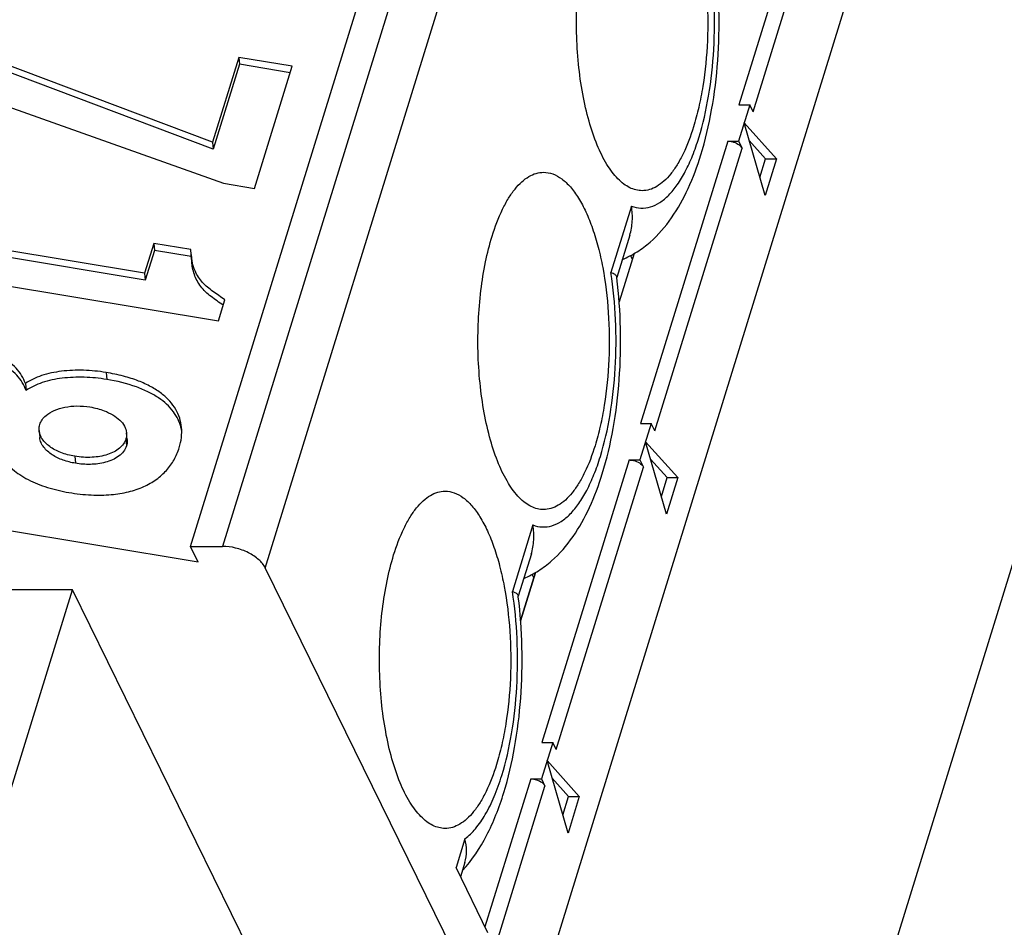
# Model space of a CAD drawing. Header units: millimetres. Extents: x 0 to 594, y 1 to 420.
# Tile 33 of 214: x 270.34 to 272.88, y 80.23 to 82.57. Entities that reach past the tile are written whole.
import ezdxf

# ---------------------------------------------------------------- set-up
doc = ezdxf.new("R2010")
doc.units = ezdxf.units.MM
doc.header["$LTSCALE"] = 32.67
for name, color, linetype in [('61852N-2_DXF_CONTINUOUS_LINE', 7, 'CONTINUOUS'), ('MC_1_5-15-GFDXF_CONTINUOUS_LINE', 7, 'CONTINUOUS'), ('MC_1_5-18-GFDXF_CONTINUOUS_LINE', 7, 'CONTINUOUS'), ('U2-PXC_18472DXF_CONTINUOUS_LINE', 7, 'CONTINUOUS')]:
    doc.layers.add(name, color=color, linetype=linetype)

msp = doc.modelspace()

# ---------------------------------------------------------------- linework, layer by layer
at = {"layer": '61852N-2_DXF_CONTINUOUS_LINE', "color": 9, "linetype": 'Continuous'}
msp.add_line((270.9853, 74.9614), (283.4033, 115.146), dxfattribs=at)
at = {"layer": '61852N-2_DXF_CONTINUOUS_LINE', "color": 7, "linetype": 'Continuous'}
msp.add_line((271.1946, 78.4746), (281.4413, 111.6328), dxfattribs=at)
at = {"layer": 'MC_1_5-15-GFDXF_CONTINUOUS_LINE', "color": 9, "linetype": 'Continuous'}
for p, q in [((272.423, 83.0826), (272.1978, 82.3541)), ((272.2346, 82.3355), (272.4597, 83.064)), ((272.1688, 82.2601), (271.9437, 81.5316)), ((271.9805, 81.513), (272.2056, 82.2415)), ((271.9146, 81.4376), (271.6895, 80.7091)), ((271.7263, 80.6905), (271.9514, 81.419)), ((271.6605, 80.6151), (271.5425, 80.2335)), ((271.4285, 79.727), (271.6972, 80.5965))]:
    msp.add_line(p, q, dxfattribs=at)
at = {"layer": 'MC_1_5-15-GFDXF_CONTINUOUS_LINE', "color": 7, "linetype": 'Continuous'}
for p, q in [((272.2255, 82.3541), (272.1964, 82.2601)), ((272.1978, 82.3541), (272.2255, 82.3541)), ((272.2346, 82.3355), (272.2255, 82.3541)), ((272.265, 82.12), (272.2109, 82.3071)), ((272.2109, 82.3071), (272.2942, 82.2145)), ((272.1688, 82.2601), (272.1964, 82.2601)), ((272.1964, 82.2601), (272.2056, 82.2415)), ((272.2665, 82.2145), (272.224, 82.2618)), ((272.2516, 82.1662), (272.2665, 82.2145)), ((272.2942, 82.2145), (272.265, 82.12)), ((272.2665, 82.2145), (272.2942, 82.2145)), ((271.9272, 81.9701), (271.8887, 81.8455)), ((271.9228, 81.9558), (271.9183, 81.9649)), ((271.9713, 81.5316), (271.9423, 81.4376)), ((271.9437, 81.5316), (271.9713, 81.5316)), ((271.9805, 81.513), (271.9713, 81.5316)), ((272.0108, 81.2975), (271.9568, 81.4846)), ((271.9568, 81.4846), (272.04, 81.392)), ((271.9146, 81.4376), (271.9423, 81.4376)), ((271.9423, 81.4376), (271.9514, 81.419)), ((272.0124, 81.392), (271.9699, 81.4393)), ((271.9975, 81.3437), (272.0124, 81.392)), ((272.04, 81.392), (272.0108, 81.2975)), ((272.0124, 81.392), (272.04, 81.392)), ((271.6345, 81.023), (271.673, 81.1476)), ((271.6686, 81.1333), (271.6642, 81.1424)), ((271.7171, 80.7091), (271.6881, 80.6151)), ((271.6895, 80.7091), (271.7171, 80.7091)), ((271.7263, 80.6905), (271.7171, 80.7091)), ((271.7567, 80.475), (271.7026, 80.6621)), ((271.7026, 80.6621), (271.7858, 80.5695)), ((271.6605, 80.6151), (271.6881, 80.6151)), ((271.6881, 80.6151), (271.6972, 80.5965)), ((271.7582, 80.5695), (271.7157, 80.6168)), ((271.7433, 80.5213), (271.7582, 80.5695)), ((271.7858, 80.5695), (271.7567, 80.475)), ((271.7582, 80.5695), (271.7858, 80.5695))]:
    msp.add_line(p, q, dxfattribs=at)
for points in [[(272.1688, 82.2601), (272.1726, 82.2601), (272.1863, 82.2582), (272.2011, 82.2507), (272.2056, 82.2415)], [(271.9146, 81.4376), (271.9184, 81.4376), (271.9322, 81.4357), (271.9469, 81.4282), (271.9514, 81.419)], [(271.6605, 80.6151), (271.6642, 80.6151), (271.678, 80.6132), (271.6927, 80.6057), (271.6972, 80.5965)]]:
    msp.add_open_spline(points, degree=3, knots=[0, 0, 0, 0, 0.26931, 1, 1, 1, 1], dxfattribs=at)
at = {"layer": 'MC_1_5-18-GFDXF_CONTINUOUS_LINE', "color": 9, "linetype": 'Continuous'}
for p, q in [((272.423, 83.0826), (272.1978, 82.3541)), ((272.2346, 82.3355), (272.4597, 83.064)), ((272.1688, 82.2601), (271.9437, 81.5316)), ((271.9805, 81.513), (272.2056, 82.2415)), ((271.9146, 81.4376), (271.6895, 80.7091)), ((271.7263, 80.6905), (271.9514, 81.419)), ((271.6605, 80.6151), (271.5425, 80.2335)), ((271.4285, 79.727), (271.6972, 80.5965))]:
    msp.add_line(p, q, dxfattribs=at)
at = {"layer": 'MC_1_5-18-GFDXF_CONTINUOUS_LINE', "color": 7, "linetype": 'Continuous'}
for p, q in [((272.2255, 82.3541), (272.1964, 82.2601)), ((272.1978, 82.3541), (272.2255, 82.3541)), ((272.2346, 82.3355), (272.2255, 82.3541)), ((272.265, 82.12), (272.2109, 82.3071)), ((272.2109, 82.3071), (272.2942, 82.2145)), ((272.1688, 82.2601), (272.1964, 82.2601)), ((272.1964, 82.2601), (272.2056, 82.2415)), ((272.2665, 82.2145), (272.224, 82.2618)), ((272.2516, 82.1662), (272.2665, 82.2145)), ((272.2665, 82.2145), (272.2942, 82.2145)), ((271.9272, 81.9701), (271.8887, 81.8455)), ((271.9228, 81.9558), (271.9183, 81.9649)), ((271.9713, 81.5316), (271.9423, 81.4376)), ((271.9437, 81.5316), (271.9713, 81.5316)), ((271.9805, 81.513), (271.9713, 81.5316)), ((272.0108, 81.2975), (271.9568, 81.4846)), ((271.9568, 81.4846), (272.04, 81.392)), ((271.9146, 81.4376), (271.9423, 81.4376)), ((271.9423, 81.4376), (271.9514, 81.419)), ((272.0124, 81.392), (271.9699, 81.4393)), ((271.9975, 81.3437), (272.0124, 81.392)), ((272.0124, 81.392), (272.04, 81.392)), ((271.673, 81.1476), (271.6345, 81.023)), ((271.6686, 81.1333), (271.6642, 81.1424)), ((271.7171, 80.7091), (271.6881, 80.6151)), ((271.6895, 80.7091), (271.7171, 80.7091)), ((271.7263, 80.6905), (271.7171, 80.7091)), ((271.7567, 80.475), (271.7026, 80.6621)), ((271.6605, 80.6151), (271.6881, 80.6151)), ((271.6881, 80.6151), (271.6972, 80.5965))]:
    msp.add_line(p, q, dxfattribs=at)
for points in [[(272.1688, 82.2601), (272.1726, 82.2601), (272.1863, 82.2582), (272.2011, 82.2507), (272.2056, 82.2415)], [(271.9146, 81.4376), (271.9184, 81.4376), (271.9322, 81.4357), (271.9469, 81.4282), (271.9514, 81.419)], [(271.6605, 80.6151), (271.6642, 80.6151), (271.678, 80.6132), (271.6927, 80.6057), (271.6972, 80.5965)]]:
    msp.add_open_spline(points, degree=3, knots=[0, 0, 0, 0, 0.26931, 1, 1, 1, 1], dxfattribs=at)
at = {"layer": 'U2-PXC_18472DXF_CONTINUOUS_LINE', "color": 7, "linetype": 'Continuous'}
for p, q in [((270.7825, 81.2148), (275.372, 96.0666)), ((270.8397, 82.2571), (270.1483, 82.5173)), ((270.8413, 82.2391), (270.1499, 82.4993)), ((270.9074, 82.4762), (270.8397, 82.2571)), ((270.9074, 82.4762), (270.9091, 82.4582)), ((271.045, 82.4534), (270.9074, 82.4762)), ((270.9091, 82.4582), (270.8413, 82.2391)), ((271.0398, 82.4365), (270.9091, 82.4582)), ((270.9476, 82.1381), (271.045, 82.4534)), ((270.1175, 82.4177), (270.8679, 82.1514)), ((270.8397, 82.2571), (270.8413, 82.2391)), ((270.8679, 82.1514), (270.9476, 82.1381)), ((270.6642, 81.9193), (269.9977, 82.03)), ((270.6659, 81.9013), (269.9994, 82.012)), ((271.9162, 82.0178), (271.8825, 81.9087)), ((270.6879, 81.9961), (270.6642, 81.9193)), ((270.6896, 81.9781), (270.6659, 81.9013)), ((270.6879, 81.9961), (270.6896, 81.9781)), ((270.7833, 81.9802), (270.6879, 81.9961)), ((270.7846, 81.9623), (270.6896, 81.9781)), ((270.7841, 81.968), (270.7833, 81.9802)), ((270.7841, 81.968), (270.7858, 81.9499)), ((269.9708, 81.9429), (270.8546, 81.7961)), ((270.6642, 81.9193), (270.6659, 81.9013)), ((271.8825, 81.9087), (271.8824, 81.9098)), ((271.8827, 81.9072), (271.8825, 81.9087)), ((270.8546, 81.7961), (270.8715, 81.8508)), ((270.3566, 81.6347), (270.3583, 81.6167)), ((270.3921, 81.5135), (270.3938, 81.4954)), ((270.6193, 81.49), (270.6176, 81.508)), ((270.8024, 81.1741), (269.6592, 81.3639)), ((270.8024, 81.1741), (270.7825, 81.2148)), ((270.7825, 81.2148), (270.8654, 81.2148)), ((271.6621, 81.1953), (271.6283, 81.0862)), ((270.9757, 81.1588), (271.5065, 80.0772)), ((270.4782, 81.1029), (268.9308, 81.1029)), ((270.1804, 80.1394), (270.4782, 81.1029)), ((271.0272, 79.984), (270.4782, 81.1029)), ((271.6283, 81.0862), (271.6282, 81.0873)), ((271.6285, 81.0847), (271.6283, 81.0862)), ((271.5501, 80.2182), (271.4677, 80.386)), ((271.4906, 80.3993), (271.4793, 80.3625))]:
    msp.add_line(p, q, dxfattribs=at)
at = {"layer": 'U2-PXC_18472DXF_CONTINUOUS_LINE', "color": 9, "linetype": 'Continuous'}
for p, q in [((275.4549, 96.0666), (270.8654, 81.2148)), ((270.9757, 81.1588), (275.5653, 96.0107)), ((271.9204, 82.0924), (271.8675, 81.9211)), ((270.5648, 81.6633), (270.5665, 81.6453)), ((270.6159, 81.492), (270.6176, 81.474)), ((270.484, 81.4471), (270.4857, 81.4291)), ((271.6663, 81.2699), (271.6133, 81.0987)), ((271.4907, 80.4606), (271.4677, 80.386))]:
    msp.add_line(p, q, dxfattribs=at)
at = {"layer": 'U2-PXC_18472DXF_CONTINUOUS_LINE', "color": 7, "linetype": 'Continuous'}
msp.add_arc((270.6489, 81.4932), 0.1128, 10.1665, 14.3882, dxfattribs=at)
for points, knots in [([(271.9478, 83.0022), (271.9558, 83.0022), (271.9727, 82.999), (271.9965, 82.9854), (272.0188, 82.9638), (272.0395, 82.9347), (272.0584, 82.8986), (272.0752, 82.8562), (272.0895, 82.8082), (272.1054, 82.7363), (272.1171, 82.6393), (272.1184, 82.5203), (272.109, 82.422), (272.0948, 82.3481), (272.0856, 82.3133), (272.0805, 82.2968)], [0, 0, 0, 0, 0.031166, 0.065444, 0.105039, 0.151052, 0.203809, 0.263057, 0.328218, 0.398418, 0.549619, 0.707113, 0.860523, 0.932642, 1, 1, 1, 1]), ([(271.7788, 82.5397), (271.7775, 82.5923), (271.7809, 82.67), (271.7968, 82.7692), (271.8084, 82.8157), (271.8151, 82.8376)], [0, 0, 0, 0, 0.523867, 0.771519, 1, 1, 1, 1]), ([(272.0994, 82.2245), (272.1112, 82.2627), (272.13, 82.3433), (272.1452, 82.469), (272.1483, 82.5992), (272.1421, 82.6866), (272.1368, 82.7297)], [0, 0, 0, 0, 0.234774, 0.485587, 0.744061, 1, 1, 1, 1]), ([(271.9479, 82.1322), (271.9426, 82.1322), (271.9316, 82.1336), (271.9155, 82.1396), (271.8998, 82.1494), (271.8786, 82.1683), (271.8542, 82.2018), (271.8296, 82.2522), (271.8091, 82.3134), (271.7932, 82.3834), (271.7827, 82.4598), (271.7795, 82.5127), (271.7788, 82.5397)], [0, 0, 0, 0, 0.034156, 0.069928, 0.108692, 0.151448, 0.250915, 0.370318, 0.50841, 0.662205, 0.827654, 1, 1, 1, 1]), ([(272.0805, 82.2968), (272.0732, 82.2732), (272.0607, 82.2397), (272.0393, 82.1999), (272.0227, 82.176), (272.0052, 82.1569), (271.9868, 82.1429), (271.9676, 82.1342), (271.9543, 82.1322), (271.9479, 82.1322)], [0, 0, 0, 0, 0.331598, 0.476266, 0.605792, 0.720715, 0.822519, 0.914129, 1, 1, 1, 1]), ([(271.8968, 81.9547), (271.91, 81.9602), (271.9352, 81.9734), (271.9802, 82.0073), (272.0269, 82.0615), (272.0694, 82.1387), (272.0903, 82.195), (272.0994, 82.2245)], [0, 0, 0, 0, 0.122909, 0.243919, 0.48409, 0.732996, 1, 1, 1, 1]), ([(271.561, 82.0151), (271.5683, 82.0387), (271.5808, 82.0722), (271.6022, 82.112), (271.6188, 82.1359), (271.6363, 82.155), (271.6548, 82.169), (271.6739, 82.1777), (271.6872, 82.1797), (271.6936, 82.1797)], [0, 0, 0, 0, 0.331598, 0.476266, 0.605792, 0.720715, 0.822519, 0.914129, 1, 1, 1, 1]), ([(271.6936, 82.1797), (271.7016, 82.1797), (271.7186, 82.1765), (271.7423, 82.1629), (271.7646, 82.1413), (271.7853, 82.1122), (271.8042, 82.0761), (271.821, 82.0337), (271.8353, 81.9857), (271.8512, 81.9138), (271.8629, 81.8168), (271.8642, 81.6978), (271.8548, 81.5996), (271.8406, 81.5256), (271.8315, 81.4909), (271.8264, 81.4743)], [0, 0, 0, 0, 0.031166, 0.065444, 0.105039, 0.151052, 0.203809, 0.263057, 0.328218, 0.398418, 0.549619, 0.707113, 0.860523, 0.932642, 1, 1, 1, 1]), ([(271.916, 82.0171), (271.9197, 82.0289), (271.9239, 82.0542), (271.9224, 82.0796), (271.9204, 82.0924)], [0, 0, 0, 0, 0.489281, 1, 1, 1, 1]), ([(271.5246, 81.7172), (271.5233, 81.7698), (271.5267, 81.8475), (271.5426, 81.9467), (271.5542, 81.9932), (271.561, 82.0151)], [0, 0, 0, 0, 0.523867, 0.771519, 1, 1, 1, 1]), ([(270.8715, 81.8508), (270.8612, 81.858), (270.8409, 81.8714), (270.8173, 81.8906), (270.8025, 81.9093), (270.7898, 81.9327), (270.7854, 81.9535), (270.7841, 81.968)], [0, 0, 0, 0, 0.248255, 0.478548, 0.593264, 0.713941, 1, 1, 1, 1]), ([(270.8672, 81.8369), (270.8567, 81.8442), (270.8407, 81.8548), (270.8213, 81.8711), (270.8088, 81.8848), (270.7991, 81.8999), (270.79, 81.9213), (270.7868, 81.9385), (270.7858, 81.9499)], [0, 0, 0, 0, 0.265117, 0.394991, 0.521346, 0.644005, 0.763937, 1, 1, 1, 1]), ([(271.8452, 81.402), (271.857, 81.4402), (271.8758, 81.5208), (271.891, 81.6465), (271.8941, 81.7767), (271.888, 81.8641), (271.8827, 81.9072)], [0, 0, 0, 0, 0.234774, 0.485587, 0.744061, 1, 1, 1, 1]), ([(271.8824, 81.9098), (271.8821, 81.9122), (271.8787, 81.9156), (271.8733, 81.9187), (271.8696, 81.9204), (271.8675, 81.9211)], [0, 0, 0, 0, 0.375225, 0.65402, 1, 1, 1, 1]), ([(270.3566, 81.6347), (270.3542, 81.642), (270.3476, 81.6562), (270.333, 81.675), (270.3142, 81.6914), (270.2829, 81.7109), (270.234, 81.7294), (270.1918, 81.7384), (270.169, 81.7422)], [0, 0, 0, 0, 0.102034, 0.2051, 0.313401, 0.429871, 0.693097, 1, 1, 1, 1]), ([(270.3583, 81.6167), (270.3559, 81.624), (270.3493, 81.6382), (270.3347, 81.657), (270.3159, 81.6733), (270.2845, 81.6929), (270.2357, 81.7114), (270.1935, 81.7203), (270.1706, 81.7241)], [0, 0, 0, 0, 0.102034, 0.2051, 0.313401, 0.429871, 0.693097, 1, 1, 1, 1]), ([(271.6937, 81.3097), (271.6884, 81.3097), (271.6774, 81.3111), (271.6613, 81.3171), (271.6456, 81.3269), (271.6244, 81.3458), (271.6, 81.3793), (271.5754, 81.4297), (271.5549, 81.4909), (271.5391, 81.5609), (271.5285, 81.6373), (271.5253, 81.6902), (271.5246, 81.7172)], [0, 0, 0, 0, 0.034156, 0.069928, 0.108692, 0.151448, 0.250915, 0.370318, 0.50841, 0.662205, 0.827654, 1, 1, 1, 1]), ([(270.5648, 81.6633), (270.5456, 81.6665), (270.5073, 81.6702), (270.4511, 81.668), (270.3999, 81.6576), (270.3692, 81.6437), (270.3566, 81.6347)], [0, 0, 0, 0, 0.271648, 0.537409, 0.783298, 1, 1, 1, 1]), ([(270.5665, 81.6453), (270.5473, 81.6485), (270.5089, 81.6522), (270.4528, 81.65), (270.4016, 81.6396), (270.3709, 81.6256), (270.3583, 81.6167)], [0, 0, 0, 0, 0.271648, 0.537409, 0.783298, 1, 1, 1, 1]), ([(270.7596, 81.5216), (270.7588, 81.5297), (270.7556, 81.5459), (270.7452, 81.5691), (270.7292, 81.5906), (270.7077, 81.6102), (270.6804, 81.6276), (270.6473, 81.6426), (270.6082, 81.6549), (270.5799, 81.6608), (270.5648, 81.6633)], [0, 0, 0, 0, 0.09424, 0.190243, 0.29178, 0.402582, 0.526049, 0.66514, 0.822392, 1, 1, 1, 1]), ([(270.7582, 81.5213), (270.7564, 81.5285), (270.7511, 81.5429), (270.734, 81.5707), (270.7072, 81.5946), (270.6737, 81.6138), (270.6296, 81.6323), (270.5926, 81.641), (270.5665, 81.6453)], [0, 0, 0, 0, 0.092837, 0.189375, 0.404868, 0.530057, 0.669756, 1, 1, 1, 1]), ([(270.3938, 81.5289), (270.3951, 81.5334), (270.3995, 81.5421), (270.4119, 81.5552), (270.4318, 81.5668), (270.459, 81.5749), (270.4902, 81.5779), (270.5121, 81.5761), (270.5233, 81.5743)], [0, 0, 0, 0, 0.09457, 0.195063, 0.363537, 0.555752, 0.769251, 1, 1, 1, 1]), ([(270.5233, 81.5743), (270.5297, 81.5732), (270.5421, 81.5706), (270.5621, 81.5642), (270.5821, 81.5548), (270.6003, 81.5415), (270.6131, 81.526), (270.6171, 81.5139), (270.6176, 81.508)], [0, 0, 0, 0, 0.159059, 0.309003, 0.514954, 0.696881, 0.856045, 1, 1, 1, 1]), ([(270.3921, 81.5135), (270.392, 81.5147), (270.3918, 81.5199), (270.3926, 81.5252), (270.3938, 81.5289)], [0, 0, 0, 0, 0.247022, 1, 1, 1, 1]), ([(270.7536, 81.4692), (270.7562, 81.4778), (270.7601, 81.4952), (270.7604, 81.513), (270.7596, 81.5216)], [0, 0, 0, 0, 0.51199, 1, 1, 1, 1]), ([(270.484, 81.4471), (270.4717, 81.4491), (270.449, 81.4551), (270.4238, 81.4682), (270.4086, 81.4811), (270.4001, 81.4912), (270.3943, 81.502), (270.3925, 81.5097), (270.3921, 81.5135)], [0, 0, 0, 0, 0.31072, 0.579187, 0.697574, 0.805873, 0.905675, 1, 1, 1, 1]), ([(270.4857, 81.4291), (270.475, 81.4309), (270.4542, 81.4361), (270.4302, 81.4474), (270.414, 81.4595), (270.404, 81.47), (270.3967, 81.482), (270.3942, 81.491), (270.3938, 81.4954)], [0, 0, 0, 0, 0.270071, 0.529303, 0.653551, 0.773279, 0.888359, 1, 1, 1, 1]), ([(270.6176, 81.508), (270.6178, 81.5067), (270.618, 81.5013), (270.6171, 81.4959), (270.6159, 81.492)], [0, 0, 0, 0, 0.244622, 1, 1, 1, 1]), ([(270.4691, 81.3536), (270.4881, 81.3505), (270.5244, 81.3463), (270.5762, 81.3469), (270.6219, 81.354), (270.6614, 81.3673), (270.6946, 81.386), (270.7213, 81.4097), (270.7414, 81.4376), (270.7503, 81.4585), (270.7536, 81.4692)], [0, 0, 0, 0, 0.172429, 0.325376, 0.461491, 0.5837, 0.695218, 0.799482, 0.899981, 1, 1, 1, 1]), ([(270.6159, 81.492), (270.6145, 81.4874), (270.6099, 81.4783), (270.5992, 81.4671), (270.5851, 81.458), (270.5619, 81.4485), (270.5275, 81.4429), (270.4988, 81.4446), (270.484, 81.4471)], [0, 0, 0, 0, 0.097313, 0.198918, 0.309091, 0.429484, 0.699267, 1, 1, 1, 1]), ([(270.6176, 81.474), (270.616, 81.4688), (270.6105, 81.4585), (270.5975, 81.4463), (270.5812, 81.4373), (270.5569, 81.429), (270.5244, 81.425), (270.4984, 81.427), (270.4857, 81.4291)], [0, 0, 0, 0, 0.109914, 0.227688, 0.352175, 0.480638, 0.741086, 1, 1, 1, 1]), ([(270.6193, 81.49), (270.6195, 81.4887), (270.6197, 81.4833), (270.6188, 81.4779), (270.6176, 81.474)], [0, 0, 0, 0, 0.248381, 1, 1, 1, 1]), ([(271.8264, 81.4743), (271.8191, 81.4507), (271.8066, 81.4172), (271.7851, 81.3774), (271.7686, 81.3535), (271.751, 81.3344), (271.7326, 81.3204), (271.7134, 81.3117), (271.7001, 81.3097), (271.6937, 81.3097)], [0, 0, 0, 0, 0.331598, 0.476266, 0.605792, 0.720715, 0.822519, 0.914129, 1, 1, 1, 1]), ([(270.2981, 81.4453), (270.3042, 81.4332), (270.3187, 81.4167), (270.3424, 81.399), (270.3718, 81.382), (270.4141, 81.3653), (270.4503, 81.3568), (270.4691, 81.3536)], [0, 0, 0, 0, 0.203957, 0.31962, 0.443989, 0.713659, 1, 1, 1, 1]), ([(271.6426, 81.1322), (271.6558, 81.1377), (271.681, 81.1509), (271.726, 81.1848), (271.7727, 81.239), (271.8152, 81.3162), (271.8361, 81.3725), (271.8452, 81.402)], [0, 0, 0, 0, 0.122909, 0.243919, 0.48409, 0.732996, 1, 1, 1, 1]), ([(271.3068, 81.1926), (271.3141, 81.2162), (271.3266, 81.2497), (271.3481, 81.2895), (271.3646, 81.3134), (271.3822, 81.3325), (271.4006, 81.3465), (271.4197, 81.3552), (271.433, 81.3572), (271.4394, 81.3572)], [0, 0, 0, 0, 0.331598, 0.476266, 0.605792, 0.720715, 0.822519, 0.914129, 1, 1, 1, 1]), ([(271.4394, 81.3572), (271.4475, 81.3572), (271.4644, 81.354), (271.4881, 81.3404), (271.5104, 81.3188), (271.5312, 81.2897), (271.5501, 81.2536), (271.5668, 81.2112), (271.5812, 81.1632), (271.5971, 81.0913), (271.6087, 80.9943), (271.6101, 80.8753), (271.6006, 80.7771), (271.5865, 80.7031), (271.5773, 80.6684), (271.5722, 80.6518)], [0, 0, 0, 0, 0.031166, 0.065444, 0.105039, 0.151052, 0.203809, 0.263057, 0.328218, 0.398418, 0.549619, 0.707113, 0.860523, 0.932642, 1, 1, 1, 1]), ([(271.6618, 81.1946), (271.6655, 81.2065), (271.6697, 81.2317), (271.6682, 81.2571), (271.6663, 81.2699)], [0, 0, 0, 0, 0.489281, 1, 1, 1, 1]), ([(270.9757, 81.1588), (270.9717, 81.167), (270.9585, 81.1826), (270.9318, 81.1999), (270.8998, 81.2116), (270.8767, 81.2148), (270.8654, 81.2148)], [0, 0, 0, 0, 0.211478, 0.463352, 0.73527, 1, 1, 1, 1]), ([(271.2705, 80.8947), (271.2692, 80.9473), (271.2726, 81.025), (271.2884, 81.1242), (271.3, 81.1707), (271.3068, 81.1926)], [0, 0, 0, 0, 0.523867, 0.771519, 1, 1, 1, 1]), ([(271.6133, 81.0987), (271.6154, 81.0979), (271.6191, 81.0963), (271.6246, 81.0931), (271.6279, 81.0897), (271.6282, 81.0873)], [0, 0, 0, 0, 0.345982, 0.624777, 1, 1, 1, 1]), ([(271.5911, 80.5796), (271.6029, 80.6177), (271.6216, 80.6983), (271.6368, 80.824), (271.64, 80.9542), (271.6338, 81.0416), (271.6285, 81.0847)], [0, 0, 0, 0, 0.234774, 0.485587, 0.744061, 1, 1, 1, 1]), ([(271.4396, 80.4872), (271.4342, 80.4872), (271.4232, 80.4886), (271.4071, 80.4946), (271.3915, 80.5044), (271.3703, 80.5234), (271.3458, 80.5568), (271.3213, 80.6072), (271.3007, 80.6685), (271.2849, 80.7384), (271.2743, 80.8148), (271.2711, 80.8677), (271.2705, 80.8947)], [0, 0, 0, 0, 0.034156, 0.069928, 0.108692, 0.151448, 0.250915, 0.370318, 0.50841, 0.662205, 0.827654, 1, 1, 1, 1]), ([(271.5722, 80.6518), (271.5649, 80.6282), (271.5524, 80.5947), (271.5309, 80.5549), (271.5144, 80.531), (271.4969, 80.5119), (271.4784, 80.4979), (271.4593, 80.4892), (271.446, 80.4872), (271.4396, 80.4872)], [0, 0, 0, 0, 0.331598, 0.476266, 0.605792, 0.720715, 0.822519, 0.914129, 1, 1, 1, 1]), ([(271.4844, 80.3784), (271.5092, 80.4054), (271.5405, 80.4529), (271.5719, 80.5225), (271.5851, 80.5601), (271.5911, 80.5796)], [0, 0, 0, 0, 0.479692, 0.73343, 1, 1, 1, 1]), ([(271.4905, 80.399), (271.4935, 80.4086), (271.4964, 80.4295), (271.4934, 80.4502), (271.4907, 80.4606)], [0, 0, 0, 0, 0.484447, 1, 1, 1, 1])]:
    msp.add_open_spline(points, degree=3, knots=knots, dxfattribs=at)
at = {"layer": 'U2-PXC_18472DXF_CONTINUOUS_LINE', "color": 9, "linetype": 'Continuous'}
for points, knots in [([(272.0943, 82.2688), (272.1051, 82.304), (272.1221, 82.3796), (272.1349, 82.498), (272.1357, 82.6211), (272.1279, 82.7034), (272.1217, 82.7436)], [0, 0, 0, 0, 0.230409, 0.483495, 0.745052, 1, 1, 1, 1]), ([(271.9204, 82.0924), (271.9282, 82.0894), (271.9446, 82.0858), (271.9703, 82.0892), (271.995, 82.1013), (272.0184, 82.1212), (272.0403, 82.1485), (272.0607, 82.1828), (272.0791, 82.2235), (272.0894, 82.2531), (272.0943, 82.2688)], [0, 0, 0, 0, 0.09053, 0.180175, 0.276832, 0.386627, 0.513142, 0.65782, 0.820647, 1, 1, 1, 1]), ([(271.8401, 81.4463), (271.851, 81.4815), (271.8679, 81.5571), (271.8807, 81.6755), (271.8815, 81.7986), (271.8737, 81.8809), (271.8675, 81.9211)], [0, 0, 0, 0, 0.230409, 0.483495, 0.745052, 1, 1, 1, 1]), ([(271.6663, 81.2699), (271.674, 81.2669), (271.6905, 81.2633), (271.7161, 81.2667), (271.7408, 81.2788), (271.7642, 81.2987), (271.7862, 81.326), (271.8065, 81.3603), (271.8249, 81.401), (271.8352, 81.4306), (271.8401, 81.4463)], [0, 0, 0, 0, 0.09053, 0.180175, 0.276832, 0.386627, 0.513142, 0.65782, 0.820647, 1, 1, 1, 1]), ([(271.5859, 80.6238), (271.5968, 80.659), (271.6138, 80.7346), (271.6266, 80.853), (271.6273, 80.9761), (271.6195, 81.0584), (271.6133, 81.0987)], [0, 0, 0, 0, 0.230409, 0.483495, 0.745052, 1, 1, 1, 1]), ([(271.4907, 80.4606), (271.5009, 80.468), (271.5205, 80.4875), (271.5455, 80.5245), (271.5679, 80.5709), (271.5802, 80.6053), (271.5859, 80.6238)], [0, 0, 0, 0, 0.196313, 0.428128, 0.696771, 1, 1, 1, 1])]:
    msp.add_open_spline(points, degree=3, knots=knots, dxfattribs=at)

doc.saveas('drawing.dxf')
